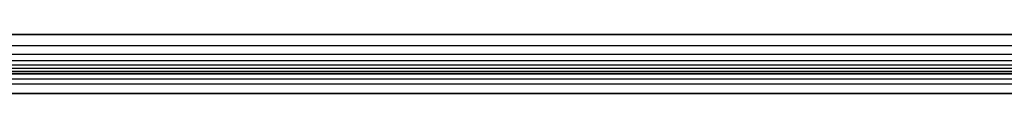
# Model space of a CAD drawing. Header units: millimetres. Extents: x -406 to 394, y -146 to 132.
# Tile 13 of 51: x -306 to -206, y -141 to -135. Entities that reach past the tile are written whole.
import ezdxf

# ---------------------------------------------------------------- set-up
doc = ezdxf.new("R2010")
doc.units = ezdxf.units.MM
doc.layers.add('Layer 01', color=7, linetype='Continuous', true_color=0x000000)

msp = doc.modelspace()

# ---------------------------------------------------------------- linework, layer by layer
at = {"layer": 'Layer 01'}
for p, q in [((-395.52, -138.71, 5), (-6.16, -138.71, 5)), ((-206.16, -138.71, 10), (-206.16, -138.71)), ((-405.16, -139.71), (-6.16, -139.71)), ((-395.52, -140.71, 5), (-6.16, -140.71, 5))]:
    msp.add_line(p, q, dxfattribs=at)
for points, degree in [([(-406.16, -134.71, 16), (-206.16, -134.71, 16), (-6.16, -134.71, 16)], 2), ([(-6.16, -134.71, 14), (-139.5, -134.71, 14), (-272.83, -134.71, 14), (-406.16, -134.71, 14)], 3), ([(-406.16, -135.83, 13.93), (-206.16, -135.83, 13.93), (-6.16, -135.83, 13.93)], 2), ([(-406.16, -136.7, 13.73), (-206.16, -136.7, 13.73), (-6.16, -136.7, 13.73)], 2), ([(-406.16, -137.34, 13.44), (-206.16, -137.34, 13.44), (-6.16, -137.34, 13.44)], 2), ([(-406.16, -137.8, 13.09), (-206.16, -137.8, 13.09), (-6.16, -137.8, 13.09)], 2), ([(-406.16, -138.15, 12.63), (-206.16, -138.15, 12.63), (-6.16, -138.15, 12.63)], 2), ([(-406.16, -138.44, 11.99), (-206.16, -138.44, 11.99), (-6.16, -138.44, 11.99)], 2), ([(-406.16, -138.64, 11.12), (-206.16, -138.64, 11.12), (-6.16, -138.64, 11.12)], 2), ([(-6.16, -138.71, 10), (-139.5, -138.71, 10), (-272.83, -138.71, 10), (-406.16, -138.71, 10)], 3), ([(-405.16, -138.71), (-205.66, -138.71), (-6.16, -138.71)], 2), ([(-406.16, -139.21, 14.5), (-206.16, -139.21, 14.5), (-6.16, -139.21, 14.5)], 2), ([(-406.16, -140.71, 10), (-206.16, -140.71, 10), (-6.16, -140.71, 10)], 2), ([(-6.16, -140.71), (-205.66, -140.71), (-405.16, -140.71)], 2)]:
    msp.add_open_spline(points, degree=degree, dxfattribs=at)

doc.saveas('drawing.dxf')
